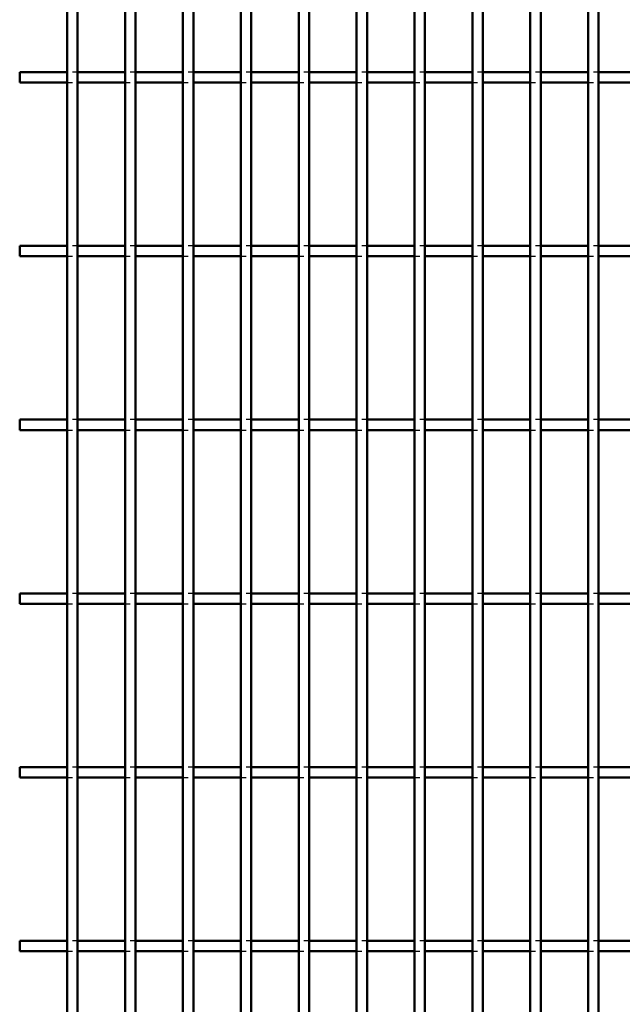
# Model space of a CAD drawing. Header units: millimetres. Extents: x -796 to 511, y -500 to 878.
# Tile 4 of 27: x -293 to -178, y -311 to -122. Entities that reach past the tile are written whole.
import ezdxf

# ---------------------------------------------------------------- set-up
doc = ezdxf.new("R2010")
doc.units = ezdxf.units.MM
doc.linetypes.add('Dashed', pattern=[2, 1, -1])
doc.layers.add('AM_0', color=7, linetype='Continuous', lineweight=50)
doc.layers.add('AM_9', color=6, linetype='Dashed', lineweight=25)

# ---------------------------------------------------------------- blocks, each defined once
blk = doc.blocks.new('17_qxadaazndtjs6do1dwa03d6dg________0_in_LPP230331121190010003500_4')
at = {"layer": 'AM_0'}
for p, q in [((-284.305, -498), (-284.305, 498)), ((-282.305, -498), (-282.305, 498))]:
    blk.add_line(p, q, dxfattribs=at)
blk = doc.blocks.new('18_3f97422re3xqm0ilzw80cul9g________0_in_LPP230331121190010003500_4')
at = {"layer": 'AM_0'}
for p, q in [((-273.195, -498), (-273.195, 498)), ((-271.195, -498), (-271.195, 498))]:
    blk.add_line(p, q, dxfattribs=at)
blk = doc.blocks.new('19_ggscyibbq7y3cq2w03pao2r6h________0_in_LPP230331121190010003500_4')
at = {"layer": 'AM_0'}
for p, q in [((-262.085, -498), (-262.085, 498)), ((-260.085, -498), (-260.085, 498))]:
    blk.add_line(p, q, dxfattribs=at)
blk = doc.blocks.new('20_e9c6eb1drnjufd5x2s2cmkp8j________0_in_LPP230331121190010003500_4')
at = {"layer": 'AM_0'}
for p, q in [((-250.975, -498), (-250.975, 498)), ((-248.975, -498), (-248.975, 498))]:
    blk.add_line(p, q, dxfattribs=at)
blk = doc.blocks.new('21_15lvvqhqw72lfn2its6i39omn________0_in_LPP230331121190010003500_4')
at = {"layer": 'AM_0'}
for p, q in [((-239.865, -498), (-239.865, 498)), ((-237.865, -498), (-237.865, 498))]:
    blk.add_line(p, q, dxfattribs=at)
blk = doc.blocks.new('22_p0hh08u5h5kovmb9iafl87s8l________0_in_LPP230331121190010003500_4')
at = {"layer": 'AM_0'}
for p, q in [((-228.755, -498), (-228.755, 498)), ((-226.755, -498), (-226.755, 498))]:
    blk.add_line(p, q, dxfattribs=at)
blk = doc.blocks.new('23_cd0v5xd5jghj98dc2fajurpbi________0_in_LPP230331121190010003500_4')
at = {"layer": 'AM_0'}
for p, q in [((-217.645, -498), (-217.645, 498)), ((-215.645, -498), (-215.645, 498))]:
    blk.add_line(p, q, dxfattribs=at)
blk = doc.blocks.new('24_xloj4hz2oj0s8e7v3bo2zn3ye________0_in_LPP230331121190010003500_4')
at = {"layer": 'AM_0'}
for p, q in [((-206.535, -498), (-206.535, 498)), ((-204.535, -498), (-204.535, 498))]:
    blk.add_line(p, q, dxfattribs=at)
blk = doc.blocks.new('25_u6coqok9zvatpyil9gsfi0z1r________0_in_LPP230331121190010003500_4')
at = {"layer": 'AM_0'}
for p, q in [((-195.425, -498), (-195.425, 498)), ((-193.425, -498), (-193.425, 498))]:
    blk.add_line(p, q, dxfattribs=at)
blk = doc.blocks.new('26_lljn95rpvi3fyg548mxn4ed0b________0_in_LPP230331121190010003500_4')
at = {"layer": 'AM_0'}
for p, q in [((-184.315, -498), (-184.315, 498)), ((-182.315, -498), (-182.315, 498))]:
    blk.add_line(p, q, dxfattribs=at)
blk = doc.blocks.new('89_co8ar75vhdtif04k8bw2kjbhg________0_in_LPP230331121190010003500_4')
at = {"layer": 'AM_0'}
for p, q in [((-284.305, -298.97), (-293.415, -298.97)), ((-293.415, -300.97), (-293.415, -298.97)), ((-284.305, -298.97), (-284.305, -300.97)), ((-273.195, -298.97), (-282.305, -298.97)), ((-282.305, -300.97), (-282.305, -298.97)), ((-273.195, -298.97), (-273.195, -300.97)), ((-262.085, -298.97), (-271.195, -298.97)), ((-271.195, -300.97), (-271.195, -298.97)), ((-262.085, -298.97), (-262.085, -300.97)), ((-250.975, -298.97), (-260.085, -298.97)), ((-260.085, -300.97), (-260.085, -298.97)), ((-250.975, -298.97), (-250.975, -300.97)), ((-239.865, -298.97), (-248.975, -298.97)), ((-248.975, -300.97), (-248.975, -298.97)), ((-239.865, -298.97), (-239.865, -300.97)), ((-228.755, -298.97), (-237.865, -298.97)), ((-237.865, -300.97), (-237.865, -298.97)), ((-228.755, -298.97), (-228.755, -300.97)), ((-217.645, -298.97), (-226.755, -298.97)), ((-226.755, -300.97), (-226.755, -298.97)), ((-217.645, -298.97), (-217.645, -300.97)), ((-206.535, -298.97), (-215.645, -298.97)), ((-215.645, -300.97), (-215.645, -298.97)), ((-206.535, -298.97), (-206.535, -300.97)), ((-195.425, -298.97), (-204.535, -298.97)), ((-204.535, -300.97), (-204.535, -298.97)), ((-195.425, -298.97), (-195.425, -300.97)), ((-184.315, -298.97), (-193.425, -298.97)), ((-193.425, -300.97), (-193.425, -298.97)), ((-184.315, -298.97), (-184.315, -300.97)), ((-173.205, -298.97), (-182.315, -298.97)), ((-182.315, -300.97), (-182.315, -298.97)), ((-284.305, -300.97), (-293.415, -300.97)), ((-273.195, -300.97), (-282.305, -300.97)), ((-262.085, -300.97), (-271.195, -300.97)), ((-250.975, -300.97), (-260.085, -300.97)), ((-239.865, -300.97), (-248.975, -300.97)), ((-228.755, -300.97), (-237.865, -300.97)), ((-217.645, -300.97), (-226.755, -300.97)), ((-206.535, -300.97), (-215.645, -300.97)), ((-195.425, -300.97), (-204.535, -300.97)), ((-184.315, -300.97), (-193.425, -300.97)), ((-173.205, -300.97), (-182.315, -300.97))]:
    blk.add_line(p, q, dxfattribs=at)
at = {"layer": 'AM_9'}
for p, q in [((-282.305, -298.97), (-284.305, -298.97)), ((-271.195, -298.97), (-273.195, -298.97)), ((-260.085, -298.97), (-262.085, -298.97)), ((-248.975, -298.97), (-250.975, -298.97)), ((-237.865, -298.97), (-239.865, -298.97)), ((-226.755, -298.97), (-228.755, -298.97)), ((-215.645, -298.97), (-217.645, -298.97)), ((-204.535, -298.97), (-206.535, -298.97)), ((-193.425, -298.97), (-195.425, -298.97)), ((-182.315, -298.97), (-184.315, -298.97)), ((-284.305, -300.97), (-282.305, -300.97)), ((-273.195, -300.97), (-271.195, -300.97)), ((-262.085, -300.97), (-260.085, -300.97)), ((-250.975, -300.97), (-248.975, -300.97)), ((-239.865, -300.97), (-237.865, -300.97)), ((-228.755, -300.97), (-226.755, -300.97)), ((-217.645, -300.97), (-215.645, -300.97)), ((-206.535, -300.97), (-204.535, -300.97)), ((-195.425, -300.97), (-193.425, -300.97)), ((-184.315, -300.97), (-182.315, -300.97))]:
    blk.add_line(p, q, dxfattribs=at)
blk = doc.blocks.new('90_484mknr572n0uvb9rv74jl7uk________0_in_LPP230331121190010003500_4')
at = {"layer": 'AM_0'}
for p, q in [((-284.305, -265.64), (-293.415, -265.64)), ((-293.415, -267.64), (-293.415, -265.64)), ((-284.305, -265.64), (-284.305, -267.64)), ((-273.195, -265.64), (-282.305, -265.64)), ((-282.305, -267.64), (-282.305, -265.64)), ((-273.195, -265.64), (-273.195, -267.64)), ((-262.085, -265.64), (-271.195, -265.64)), ((-271.195, -267.64), (-271.195, -265.64)), ((-262.085, -265.64), (-262.085, -267.64)), ((-250.975, -265.64), (-260.085, -265.64)), ((-260.085, -267.64), (-260.085, -265.64)), ((-250.975, -265.64), (-250.975, -267.64)), ((-239.865, -265.64), (-248.975, -265.64)), ((-248.975, -267.64), (-248.975, -265.64)), ((-239.865, -265.64), (-239.865, -267.64)), ((-228.755, -265.64), (-237.865, -265.64)), ((-237.865, -267.64), (-237.865, -265.64)), ((-228.755, -265.64), (-228.755, -267.64)), ((-217.645, -265.64), (-226.755, -265.64)), ((-226.755, -267.64), (-226.755, -265.64)), ((-217.645, -265.64), (-217.645, -267.64)), ((-206.535, -265.64), (-215.645, -265.64)), ((-215.645, -267.64), (-215.645, -265.64)), ((-206.535, -265.64), (-206.535, -267.64)), ((-195.425, -265.64), (-204.535, -265.64)), ((-204.535, -267.64), (-204.535, -265.64)), ((-195.425, -265.64), (-195.425, -267.64)), ((-184.315, -265.64), (-193.425, -265.64)), ((-193.425, -267.64), (-193.425, -265.64)), ((-184.315, -265.64), (-184.315, -267.64)), ((-173.205, -265.64), (-182.315, -265.64)), ((-182.315, -267.64), (-182.315, -265.64)), ((-284.305, -267.64), (-293.415, -267.64)), ((-273.195, -267.64), (-282.305, -267.64)), ((-262.085, -267.64), (-271.195, -267.64)), ((-250.975, -267.64), (-260.085, -267.64)), ((-239.865, -267.64), (-248.975, -267.64)), ((-228.755, -267.64), (-237.865, -267.64)), ((-217.645, -267.64), (-226.755, -267.64)), ((-206.535, -267.64), (-215.645, -267.64)), ((-195.425, -267.64), (-204.535, -267.64)), ((-184.315, -267.64), (-193.425, -267.64)), ((-173.205, -267.64), (-182.315, -267.64))]:
    blk.add_line(p, q, dxfattribs=at)
at = {"layer": 'AM_9'}
for p, q in [((-282.305, -265.64), (-284.305, -265.64)), ((-271.195, -265.64), (-273.195, -265.64)), ((-260.085, -265.64), (-262.085, -265.64)), ((-248.975, -265.64), (-250.975, -265.64)), ((-237.865, -265.64), (-239.865, -265.64)), ((-226.755, -265.64), (-228.755, -265.64)), ((-215.645, -265.64), (-217.645, -265.64)), ((-204.535, -265.64), (-206.535, -265.64)), ((-193.425, -265.64), (-195.425, -265.64)), ((-182.315, -265.64), (-184.315, -265.64)), ((-284.305, -267.64), (-282.305, -267.64)), ((-273.195, -267.64), (-271.195, -267.64)), ((-262.085, -267.64), (-260.085, -267.64)), ((-250.975, -267.64), (-248.975, -267.64)), ((-239.865, -267.64), (-237.865, -267.64)), ((-228.755, -267.64), (-226.755, -267.64)), ((-217.645, -267.64), (-215.645, -267.64)), ((-206.535, -267.64), (-204.535, -267.64)), ((-195.425, -267.64), (-193.425, -267.64)), ((-184.315, -267.64), (-182.315, -267.64))]:
    blk.add_line(p, q, dxfattribs=at)
blk = doc.blocks.new('91_jrxk7demmwbjbhl1pzn9ami5c________0_in_LPP230331121190010003500_4')
at = {"layer": 'AM_0'}
for p, q in [((-284.305, -232.31), (-293.415, -232.31)), ((-293.415, -234.31), (-293.415, -232.31)), ((-284.305, -232.31), (-284.305, -234.31)), ((-273.195, -232.31), (-282.305, -232.31)), ((-282.305, -234.31), (-282.305, -232.31)), ((-273.195, -232.31), (-273.195, -234.31)), ((-262.085, -232.31), (-271.195, -232.31)), ((-271.195, -234.31), (-271.195, -232.31)), ((-262.085, -232.31), (-262.085, -234.31)), ((-250.975, -232.31), (-260.085, -232.31)), ((-260.085, -234.31), (-260.085, -232.31)), ((-250.975, -232.31), (-250.975, -234.31)), ((-239.865, -232.31), (-248.975, -232.31)), ((-248.975, -234.31), (-248.975, -232.31)), ((-239.865, -232.31), (-239.865, -234.31)), ((-228.755, -232.31), (-237.865, -232.31)), ((-237.865, -234.31), (-237.865, -232.31)), ((-228.755, -232.31), (-228.755, -234.31)), ((-217.645, -232.31), (-226.755, -232.31)), ((-226.755, -234.31), (-226.755, -232.31)), ((-217.645, -232.31), (-217.645, -234.31)), ((-206.535, -232.31), (-215.645, -232.31)), ((-215.645, -234.31), (-215.645, -232.31)), ((-206.535, -232.31), (-206.535, -234.31)), ((-195.425, -232.31), (-204.535, -232.31)), ((-204.535, -234.31), (-204.535, -232.31)), ((-195.425, -232.31), (-195.425, -234.31)), ((-184.315, -232.31), (-193.425, -232.31)), ((-193.425, -234.31), (-193.425, -232.31)), ((-184.315, -232.31), (-184.315, -234.31)), ((-173.205, -232.31), (-182.315, -232.31)), ((-182.315, -234.31), (-182.315, -232.31)), ((-284.305, -234.31), (-293.415, -234.31)), ((-273.195, -234.31), (-282.305, -234.31)), ((-262.085, -234.31), (-271.195, -234.31)), ((-250.975, -234.31), (-260.085, -234.31)), ((-239.865, -234.31), (-248.975, -234.31)), ((-228.755, -234.31), (-237.865, -234.31)), ((-217.645, -234.31), (-226.755, -234.31)), ((-206.535, -234.31), (-215.645, -234.31)), ((-195.425, -234.31), (-204.535, -234.31)), ((-184.315, -234.31), (-193.425, -234.31)), ((-173.205, -234.31), (-182.315, -234.31))]:
    blk.add_line(p, q, dxfattribs=at)
at = {"layer": 'AM_9'}
for p, q in [((-282.305, -232.31), (-284.305, -232.31)), ((-271.195, -232.31), (-273.195, -232.31)), ((-260.085, -232.31), (-262.085, -232.31)), ((-248.975, -232.31), (-250.975, -232.31)), ((-237.865, -232.31), (-239.865, -232.31)), ((-226.755, -232.31), (-228.755, -232.31)), ((-215.645, -232.31), (-217.645, -232.31)), ((-204.535, -232.31), (-206.535, -232.31)), ((-193.425, -232.31), (-195.425, -232.31)), ((-182.315, -232.31), (-184.315, -232.31)), ((-284.305, -234.31), (-282.305, -234.31)), ((-273.195, -234.31), (-271.195, -234.31)), ((-262.085, -234.31), (-260.085, -234.31)), ((-250.975, -234.31), (-248.975, -234.31)), ((-239.865, -234.31), (-237.865, -234.31)), ((-228.755, -234.31), (-226.755, -234.31)), ((-217.645, -234.31), (-215.645, -234.31)), ((-206.535, -234.31), (-204.535, -234.31)), ((-195.425, -234.31), (-193.425, -234.31)), ((-184.315, -234.31), (-182.315, -234.31))]:
    blk.add_line(p, q, dxfattribs=at)
blk = doc.blocks.new('92_soaw418vjjt63ru3uif19c9va________0_in_LPP230331121190010003500_4')
at = {"layer": 'AM_0'}
for p, q in [((-284.305, -198.98), (-293.415, -198.98)), ((-293.415, -200.98), (-293.415, -198.98)), ((-284.305, -198.98), (-284.305, -200.98)), ((-273.195, -198.98), (-282.305, -198.98)), ((-282.305, -200.98), (-282.305, -198.98)), ((-273.195, -198.98), (-273.195, -200.98)), ((-262.085, -198.98), (-271.195, -198.98)), ((-271.195, -200.98), (-271.195, -198.98)), ((-262.085, -198.98), (-262.085, -200.98)), ((-250.975, -198.98), (-260.085, -198.98)), ((-260.085, -200.98), (-260.085, -198.98)), ((-250.975, -198.98), (-250.975, -200.98)), ((-239.865, -198.98), (-248.975, -198.98)), ((-248.975, -200.98), (-248.975, -198.98)), ((-239.865, -198.98), (-239.865, -200.98)), ((-228.755, -198.98), (-237.865, -198.98)), ((-237.865, -200.98), (-237.865, -198.98)), ((-228.755, -198.98), (-228.755, -200.98)), ((-217.645, -198.98), (-226.755, -198.98)), ((-226.755, -200.98), (-226.755, -198.98)), ((-217.645, -198.98), (-217.645, -200.98)), ((-206.535, -198.98), (-215.645, -198.98)), ((-215.645, -200.98), (-215.645, -198.98)), ((-206.535, -198.98), (-206.535, -200.98)), ((-195.425, -198.98), (-204.535, -198.98)), ((-204.535, -200.98), (-204.535, -198.98)), ((-195.425, -198.98), (-195.425, -200.98)), ((-184.315, -198.98), (-193.425, -198.98)), ((-193.425, -200.98), (-193.425, -198.98)), ((-184.315, -198.98), (-184.315, -200.98)), ((-173.205, -198.98), (-182.315, -198.98)), ((-182.315, -200.98), (-182.315, -198.98)), ((-284.305, -200.98), (-293.415, -200.98)), ((-273.195, -200.98), (-282.305, -200.98)), ((-262.085, -200.98), (-271.195, -200.98)), ((-250.975, -200.98), (-260.085, -200.98)), ((-239.865, -200.98), (-248.975, -200.98)), ((-228.755, -200.98), (-237.865, -200.98)), ((-217.645, -200.98), (-226.755, -200.98)), ((-206.535, -200.98), (-215.645, -200.98)), ((-195.425, -200.98), (-204.535, -200.98)), ((-184.315, -200.98), (-193.425, -200.98)), ((-173.205, -200.98), (-182.315, -200.98))]:
    blk.add_line(p, q, dxfattribs=at)
at = {"layer": 'AM_9'}
for p, q in [((-282.305, -198.98), (-284.305, -198.98)), ((-271.195, -198.98), (-273.195, -198.98)), ((-260.085, -198.98), (-262.085, -198.98)), ((-248.975, -198.98), (-250.975, -198.98)), ((-237.865, -198.98), (-239.865, -198.98)), ((-226.755, -198.98), (-228.755, -198.98)), ((-215.645, -198.98), (-217.645, -198.98)), ((-204.535, -198.98), (-206.535, -198.98)), ((-193.425, -198.98), (-195.425, -198.98)), ((-182.315, -198.98), (-184.315, -198.98)), ((-284.305, -200.98), (-282.305, -200.98)), ((-273.195, -200.98), (-271.195, -200.98)), ((-262.085, -200.98), (-260.085, -200.98)), ((-250.975, -200.98), (-248.975, -200.98)), ((-239.865, -200.98), (-237.865, -200.98)), ((-228.755, -200.98), (-226.755, -200.98)), ((-217.645, -200.98), (-215.645, -200.98)), ((-206.535, -200.98), (-204.535, -200.98)), ((-195.425, -200.98), (-193.425, -200.98)), ((-184.315, -200.98), (-182.315, -200.98))]:
    blk.add_line(p, q, dxfattribs=at)
blk = doc.blocks.new('93_67cjhosca1n6iag7vtim92wia________0_in_LPP230331121190010003500_4')
at = {"layer": 'AM_0'}
for p, q in [((-284.305, -165.65), (-293.415, -165.65)), ((-293.415, -167.65), (-293.415, -165.65)), ((-284.305, -165.65), (-284.305, -167.65)), ((-273.195, -165.65), (-282.305, -165.65)), ((-282.305, -167.65), (-282.305, -165.65)), ((-273.195, -165.65), (-273.195, -167.65)), ((-262.085, -165.65), (-271.195, -165.65)), ((-271.195, -167.65), (-271.195, -165.65)), ((-262.085, -165.65), (-262.085, -167.65)), ((-250.975, -165.65), (-260.085, -165.65)), ((-260.085, -167.65), (-260.085, -165.65)), ((-250.975, -165.65), (-250.975, -167.65)), ((-239.865, -165.65), (-248.975, -165.65)), ((-248.975, -167.65), (-248.975, -165.65)), ((-239.865, -165.65), (-239.865, -167.65)), ((-228.755, -165.65), (-237.865, -165.65)), ((-237.865, -167.65), (-237.865, -165.65)), ((-228.755, -165.65), (-228.755, -167.65)), ((-217.645, -165.65), (-226.755, -165.65)), ((-226.755, -167.65), (-226.755, -165.65)), ((-217.645, -165.65), (-217.645, -167.65)), ((-206.535, -165.65), (-215.645, -165.65)), ((-215.645, -167.65), (-215.645, -165.65)), ((-206.535, -165.65), (-206.535, -167.65)), ((-195.425, -165.65), (-204.535, -165.65)), ((-204.535, -167.65), (-204.535, -165.65)), ((-195.425, -165.65), (-195.425, -167.65)), ((-184.315, -165.65), (-193.425, -165.65)), ((-193.425, -167.65), (-193.425, -165.65)), ((-184.315, -165.65), (-184.315, -167.65)), ((-173.205, -165.65), (-182.315, -165.65)), ((-182.315, -167.65), (-182.315, -165.65)), ((-284.305, -167.65), (-293.415, -167.65)), ((-273.195, -167.65), (-282.305, -167.65)), ((-262.085, -167.65), (-271.195, -167.65)), ((-250.975, -167.65), (-260.085, -167.65)), ((-239.865, -167.65), (-248.975, -167.65)), ((-228.755, -167.65), (-237.865, -167.65)), ((-217.645, -167.65), (-226.755, -167.65)), ((-206.535, -167.65), (-215.645, -167.65)), ((-195.425, -167.65), (-204.535, -167.65)), ((-184.315, -167.65), (-193.425, -167.65)), ((-173.205, -167.65), (-182.315, -167.65))]:
    blk.add_line(p, q, dxfattribs=at)
at = {"layer": 'AM_9'}
for p, q in [((-282.305, -165.65), (-284.305, -165.65)), ((-271.195, -165.65), (-273.195, -165.65)), ((-260.085, -165.65), (-262.085, -165.65)), ((-248.975, -165.65), (-250.975, -165.65)), ((-237.865, -165.65), (-239.865, -165.65)), ((-226.755, -165.65), (-228.755, -165.65)), ((-215.645, -165.65), (-217.645, -165.65)), ((-204.535, -165.65), (-206.535, -165.65)), ((-193.425, -165.65), (-195.425, -165.65)), ((-182.315, -165.65), (-184.315, -165.65)), ((-284.305, -167.65), (-282.305, -167.65)), ((-273.195, -167.65), (-271.195, -167.65)), ((-262.085, -167.65), (-260.085, -167.65)), ((-250.975, -167.65), (-248.975, -167.65)), ((-239.865, -167.65), (-237.865, -167.65)), ((-228.755, -167.65), (-226.755, -167.65)), ((-217.645, -167.65), (-215.645, -167.65)), ((-206.535, -167.65), (-204.535, -167.65)), ((-195.425, -167.65), (-193.425, -167.65)), ((-184.315, -167.65), (-182.315, -167.65))]:
    blk.add_line(p, q, dxfattribs=at)
blk = doc.blocks.new('94_dfzr6m5kmc3lfha6l3w6uyhso________0_in_LPP230331121190010003500_4')
at = {"layer": 'AM_0'}
for p, q in [((-284.305, -132.32), (-293.415, -132.32)), ((-293.415, -134.32), (-293.415, -132.32)), ((-284.305, -132.32), (-284.305, -134.32)), ((-273.195, -132.32), (-282.305, -132.32)), ((-282.305, -134.32), (-282.305, -132.32)), ((-273.195, -132.32), (-273.195, -134.32)), ((-262.085, -132.32), (-271.195, -132.32)), ((-271.195, -134.32), (-271.195, -132.32)), ((-262.085, -132.32), (-262.085, -134.32)), ((-250.975, -132.32), (-260.085, -132.32)), ((-260.085, -134.32), (-260.085, -132.32)), ((-250.975, -132.32), (-250.975, -134.32)), ((-239.865, -132.32), (-248.975, -132.32)), ((-248.975, -134.32), (-248.975, -132.32)), ((-239.865, -132.32), (-239.865, -134.32)), ((-228.755, -132.32), (-237.865, -132.32)), ((-237.865, -134.32), (-237.865, -132.32)), ((-228.755, -132.32), (-228.755, -134.32)), ((-217.645, -132.32), (-226.755, -132.32)), ((-226.755, -134.32), (-226.755, -132.32)), ((-217.645, -132.32), (-217.645, -134.32)), ((-206.535, -132.32), (-215.645, -132.32)), ((-215.645, -134.32), (-215.645, -132.32)), ((-206.535, -132.32), (-206.535, -134.32)), ((-195.425, -132.32), (-204.535, -132.32)), ((-204.535, -134.32), (-204.535, -132.32)), ((-195.425, -132.32), (-195.425, -134.32)), ((-184.315, -132.32), (-193.425, -132.32)), ((-193.425, -134.32), (-193.425, -132.32)), ((-184.315, -132.32), (-184.315, -134.32)), ((-173.205, -132.32), (-182.315, -132.32)), ((-182.315, -134.32), (-182.315, -132.32)), ((-284.305, -134.32), (-293.415, -134.32)), ((-273.195, -134.32), (-282.305, -134.32)), ((-262.085, -134.32), (-271.195, -134.32)), ((-250.975, -134.32), (-260.085, -134.32)), ((-239.865, -134.32), (-248.975, -134.32)), ((-228.755, -134.32), (-237.865, -134.32)), ((-217.645, -134.32), (-226.755, -134.32)), ((-206.535, -134.32), (-215.645, -134.32)), ((-195.425, -134.32), (-204.535, -134.32)), ((-184.315, -134.32), (-193.425, -134.32)), ((-173.205, -134.32), (-182.315, -134.32))]:
    blk.add_line(p, q, dxfattribs=at)
at = {"layer": 'AM_9'}
for p, q in [((-282.305, -132.32), (-284.305, -132.32)), ((-271.195, -132.32), (-273.195, -132.32)), ((-260.085, -132.32), (-262.085, -132.32)), ((-248.975, -132.32), (-250.975, -132.32)), ((-237.865, -132.32), (-239.865, -132.32)), ((-226.755, -132.32), (-228.755, -132.32)), ((-215.645, -132.32), (-217.645, -132.32)), ((-204.535, -132.32), (-206.535, -132.32)), ((-193.425, -132.32), (-195.425, -132.32)), ((-182.315, -132.32), (-184.315, -132.32)), ((-284.305, -134.32), (-282.305, -134.32)), ((-273.195, -134.32), (-271.195, -134.32)), ((-262.085, -134.32), (-260.085, -134.32)), ((-250.975, -134.32), (-248.975, -134.32)), ((-239.865, -134.32), (-237.865, -134.32)), ((-228.755, -134.32), (-226.755, -134.32)), ((-217.645, -134.32), (-215.645, -134.32)), ((-206.535, -134.32), (-204.535, -134.32)), ((-195.425, -134.32), (-193.425, -134.32)), ((-184.315, -134.32), (-182.315, -134.32))]:
    blk.add_line(p, q, dxfattribs=at)

msp = doc.modelspace()

# ---------------------------------------------------------------- block references
for name in ['17_qxadaazndtjs6do1dwa03d6dg________0_in_LPP230331121190010003500_4', '18_3f97422re3xqm0ilzw80cul9g________0_in_LPP230331121190010003500_4', '19_ggscyibbq7y3cq2w03pao2r6h________0_in_LPP230331121190010003500_4', '20_e9c6eb1drnjufd5x2s2cmkp8j________0_in_LPP230331121190010003500_4', '21_15lvvqhqw72lfn2its6i39omn________0_in_LPP230331121190010003500_4', '22_p0hh08u5h5kovmb9iafl87s8l________0_in_LPP230331121190010003500_4', '23_cd0v5xd5jghj98dc2fajurpbi________0_in_LPP230331121190010003500_4', '24_xloj4hz2oj0s8e7v3bo2zn3ye________0_in_LPP230331121190010003500_4', '25_u6coqok9zvatpyil9gsfi0z1r________0_in_LPP230331121190010003500_4', '26_lljn95rpvi3fyg548mxn4ed0b________0_in_LPP230331121190010003500_4', '94_dfzr6m5kmc3lfha6l3w6uyhso________0_in_LPP230331121190010003500_4', '93_67cjhosca1n6iag7vtim92wia________0_in_LPP230331121190010003500_4', '92_soaw418vjjt63ru3uif19c9va________0_in_LPP230331121190010003500_4', '91_jrxk7demmwbjbhl1pzn9ami5c________0_in_LPP230331121190010003500_4', '90_484mknr572n0uvb9rv74jl7uk________0_in_LPP230331121190010003500_4', '89_co8ar75vhdtif04k8bw2kjbhg________0_in_LPP230331121190010003500_4']:
    msp.add_blockref(name, (0, 0))

doc.saveas('drawing.dxf')
